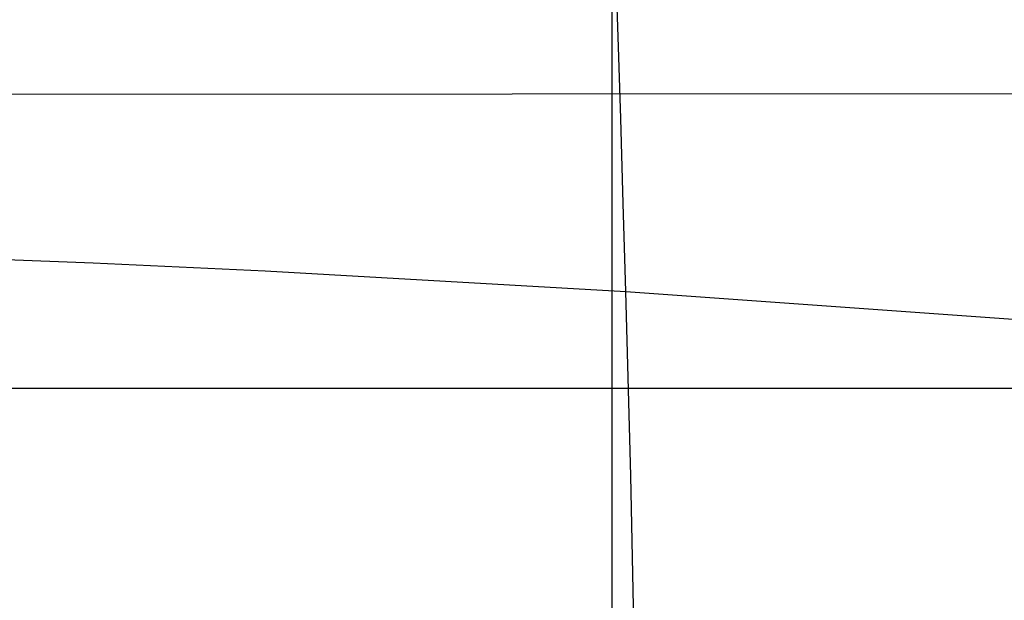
# Model space of a CAD drawing. Extents: x -353 to 1161, y -766 to 145.
# Tile 37 of 74: x -157 to 32, y -82 to 29. Entities that reach past the tile are written whole.
import ezdxf

# ---------------------------------------------------------------- set-up
doc = ezdxf.new("R2010")
doc.units = 0
doc.layers.add('DEFAULT', color=7, linetype='CONTINUOUS')

msp = doc.modelspace()

# ---------------------------------------------------------------- linework, layer by layer
at = {"layer": 'DEFAULT'}
for p, q in [((-42.19, 25.77, 299.45), (-42.68, 40.62, 295.91)), ((-43.3, 27.99, 3.53), (-43.3, 34.08, 4.57)), ((-43.3, 15.26, 1.69), (-43.3, 27.99, 3.53)), ((-41.69, 10.13, 302.78), (-42.19, 25.77, 299.45)), ((-181.56, 14.77, 2.63), (826.65, 15.26, 1.69)), ((-43.3, 1.88, 0.13), (-43.3, 15.26, 1.69)), ((-41.19, -6.21, 305.9), (-41.69, 10.13, 302.78)), ((-43.3, -12.12, -1.17), (-43.3, 1.88, 0.13)), ((-40.69, -23.17, 308.82), (-41.19, -6.21, 305.9)), ((-43.3, -41.74, -3.08), (-43.3, -12.12, -1.17)), ((-174.38, -16.47, 302.11), (-143.04, -17.64, 304.48)), ((-143.04, -17.64, 304.48), (-109.96, -19.15, 306.32)), ((-109.96, -19.15, 306.32), (-40.69, -23.17, 308.82)), ((-40.69, -23.17, 308.82), (30.12, -28.21, 310.18)), ((-39.77, -58.55, 314.07), (-40.69, -23.17, 308.82)), ((30.12, -28.21, 310.18), (101.68, -33.28, 310.15)), ((-182.27, -41.69, -1.63), (826.65, -41.74, -3.08)), ((-43.3, -73.12, -4.25), (-43.3, -41.74, -3.08)), ((-38.99, -95.27, 318.55), (-39.77, -58.55, 314.07)), ((-43.3, -173.51, -5.09), (-43.3, -73.12, -4.25))]:
    msp.add_line(p, q, dxfattribs=at)

doc.saveas('drawing.dxf')
